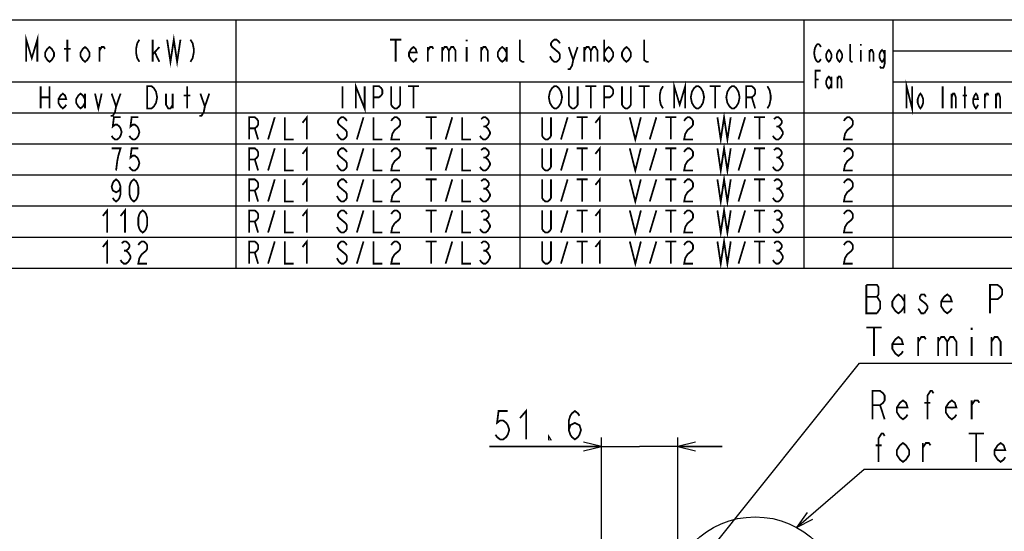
# Model space of a CAD drawing. Extents: x 34 to 410, y 34 to 287.
# Tile 76 of 77: x 222 to 333, y 229 to 287. Entities that reach past the tile are written whole.
import ezdxf

# ---------------------------------------------------------------- set-up
doc = ezdxf.new("R2010")
doc.units = 0
doc.header["$LTSCALE"] = 23.1
doc.layers.get('0').update_dxf_attribs({"linetype": 'CONTINUOUS'})
doc.layers.add('ALL_DIM', color=7, linetype='CONTINUOUS')
doc.layers.add('ALL_NOTE', color=7, linetype='CONTINUOUS')
doc.dimstyles.get("Standard").update_dxf_attribs({"dimtxt": 2.5, "dimasz": 2.5, "dimexe": 1.25, "dimexo": 0.625, "dimtad": 1, "dimcen": 2.5, "dimazin": 3, "dimtfac": 1, "dimtmove": 0, "dimatfit": 3})

# ---------------------------------------------------------------- blocks, each defined once
blk = doc.blocks.new('_OPEN')
at = {"color": 0, "linetype": 'BYBLOCK'}
for p, q in [((0, 0), (-1, 0.25)), ((-1, -0.25), (0, 0)), ((-1, 0), (0, 0))]:
    blk.add_line(p, q, dxfattribs=at)
blk = doc.blocks.new('*D15')
at = {"layer": 'ALL_DIM', "color": 2, "linetype": 'CONTINUOUS'}
for p, q in [((287.18, 177.64), (287.18, 239.89)), ((295.8, 226.44), (295.8, 239.89)), ((287.18, 238.89), (274.56, 238.89)), ((274.56, 238.89), (291.49, 238.89)), ((300.8, 238.89), (291.49, 238.89)), ((295.8, 238.89), (300.8, 238.89))]:
    blk.add_line(p, q, dxfattribs=at)
at = {"layer": 'ALL_DIM', "color": 2, "linetype": 'CONTINUOUS', "xscale": 2, "yscale": 2, "zscale": 2}
blk.add_blockref('_OPEN', (287.18, 238.89), dxfattribs=at)
at = {"layer": 'ALL_DIM', "color": 2, "linetype": 'CONTINUOUS', "xscale": 2, "yscale": 2, "zscale": 2, "rotation": 180}
blk.add_blockref('_OPEN', (295.8, 238.89), dxfattribs=at)

msp = doc.modelspace()

# ---------------------------------------------------------------- linework, layer by layer
at = {"color": 2, "linetype": 'CONTINUOUS'}
for p, q in [((144, 287), (410, 287)), ((246, 287), (246, 259)), ((310, 287), (310, 259)), ((320, 287), (320, 259)), ((320, 283.5), (410, 283.5)), ((196, 280), (310, 280)), ((278, 280), (278, 259)), ((320, 280), (410, 280)), ((144, 276.5), (410, 276.5)), ((144, 273), (410, 273)), ((144, 269.5), (410, 269.5)), ((144, 266), (410, 266)), ((144, 262.5), (410, 262.5)), ((144, 259), (410, 259))]:
    msp.add_line(p, q, dxfattribs=at)
at = {"color": 2, "linetype": 'CONTINUOUS', "const_width": 0.2}
for points in [[(247.5, 259.5), (247.5, 262), (248.125, 262), (248.375, 261.792), (248.5, 261.583), (248.5, 261.167), (248.375, 260.958), (248.125, 260.75), (247.5, 260.75)], [(249.625, 259.5), (250.375, 262)], [(251.5, 262), (251.5, 259.5), (252.5, 259.5)], [(253.5, 261.375), (254, 262), (254, 259.5)], [(258.5, 261.583), (258.375, 261.792), (258.125, 262), (257.875, 262), (257.625, 261.792), (257.5, 261.583), (257.5, 261.375), (257.625, 261.167), (257.875, 260.958), (258.125, 260.75), (258.375, 260.542), (258.5, 260.333), (258.5, 259.917), (258.375, 259.708), (258.125, 259.5), (257.875, 259.5), (257.625, 259.708), (257.5, 259.917), (257.375, 260.125)], [(259.625, 259.5), (260.375, 262)], [(261.5, 262), (261.5, 259.5), (262.5, 259.5)], [(263.5, 261.583), (263.625, 261.792), (263.875, 262), (264.125, 262), (264.375, 261.792), (264.5, 261.583), (264.5, 261.167), (264.375, 260.958), (264.125, 260.75), (263.875, 260.542), (263.625, 260.125), (263.5, 259.5), (264.5, 259.5)], [(267.375, 262), (268.625, 262)], [(268, 262), (268, 259.5)], [(269.625, 259.5), (270.375, 262)], [(271.5, 262), (271.5, 259.5), (272.5, 259.5)], [(273.625, 261.792), (273.875, 262), (274.125, 262), (274.375, 261.792), (274.5, 261.583), (274.5, 261.375), (274.375, 261.167), (274.125, 260.958), (274.375, 260.75), (274.5, 260.542), (274.625, 260.333), (274.625, 260.125), (274.5, 259.917), (274.375, 259.708), (274.125, 259.5), (273.875, 259.5), (273.625, 259.708), (273.5, 259.917)], [(281.5, 262), (281.5, 259.917), (281.375, 259.708), (281.125, 259.5), (280.875, 259.5), (280.625, 259.708), (280.5, 259.917), (280.5, 262)], [(282.625, 259.5), (283.375, 262)], [(284.375, 262), (285.625, 262)], [(285, 262), (285, 259.5)], [(286.5, 261.375), (287, 262), (287, 259.5)], [(290.375, 262), (291, 259.5), (291.625, 262)], [(292.625, 259.5), (293.375, 262)], [(294.375, 262), (295.625, 262)], [(295, 262), (295, 259.5)], [(296.5, 261.583), (296.625, 261.792), (296.875, 262), (297.125, 262), (297.375, 261.792), (297.5, 261.583), (297.5, 261.167), (297.375, 260.958), (297.125, 260.75), (296.875, 260.542), (296.625, 260.125), (296.5, 259.5), (297.5, 259.5)], [(300.25, 262), (300.625, 259.5), (301, 262), (301.375, 259.5), (301.75, 262)], [(302.625, 259.5), (303.375, 262)], [(304.375, 262), (305.625, 262)], [(305, 262), (305, 259.5)], [(306.625, 261.792), (306.875, 262), (307.125, 262), (307.375, 261.792), (307.5, 261.583), (307.5, 261.375), (307.375, 261.167), (307.125, 260.958), (307.375, 260.75), (307.5, 260.542), (307.625, 260.333), (307.625, 260.125), (307.5, 259.917), (307.375, 259.708), (307.125, 259.5), (306.875, 259.5), (306.625, 259.708), (306.5, 259.917)], [(248.125, 260.75), (248.5, 259.5)], [(273.875, 260.958), (274.125, 260.958)], [(306.875, 260.958), (307.125, 260.958)]]:
    msp.add_lwpolyline(points, dxfattribs=at)
at = {"color": 2, "linetype": 'CONTINUOUS'}
msp.add_circle((304.501, 221.143), 9.812, dxfattribs=at)
at = {"layer": 'ALL_DIM', "color": 2, "linetype": 'CONTINUOUS', "const_width": 0.2}
for points in [[(276.626, 242.887), (275.594, 242.887), (275.422, 241.554), (275.766, 241.821), (276.11, 241.821), (276.454, 241.554), (276.626, 241.287), (276.798, 240.754), (276.626, 240.221), (276.454, 239.954), (276.11, 239.687), (275.766, 239.687), (275.422, 239.954), (275.25, 240.221)], [(278.002, 242.087), (278.69, 242.887), (278.69, 239.687)], [(283.506, 240.754), (283.678, 241.287), (284.194, 241.554), (284.71, 241.287), (284.882, 240.754), (284.71, 240.221), (284.538, 239.954), (284.194, 239.687), (283.85, 239.954), (283.678, 240.221), (283.506, 240.754), (283.506, 241.821), (283.678, 242.354), (283.85, 242.621), (284.194, 242.887), (284.538, 242.621), (284.71, 242.354)], [(281.442, 239.687), (281.27, 239.687), (281.27, 239.954), (281.442, 239.687)]]:
    msp.add_lwpolyline(points, dxfattribs=at)
at = {"layer": 'ALL_NOTE', "color": 2, "linetype": 'CONTINUOUS'}
for p, q in [((296.234, 223.248), (316.263, 248.3)), ((316.263, 248.3), (316.513, 248.3)), ((316.513, 248.3), (355.041, 248.3)), ((309.173, 229.771), (316.78, 236.352)), ((316.78, 236.352), (317.03, 236.352)), ((317.03, 236.352), (402.342, 236.352))]:
    msp.add_line(p, q, dxfattribs=at)
at = {"layer": 'ALL_NOTE', "color": 2, "linetype": 'CONTINUOUS', "const_width": 0.2}
for points in [[(222.375, 282.25), (222.375, 284.75), (223, 282.667), (223.625, 284.75), (223.625, 282.25)], [(238.25, 284.75), (238.625, 282.25), (239, 284.75), (239.375, 282.25), (239.75, 284.75)], [(225.5, 282.875), (225.25, 282.458), (225, 282.25), (224.75, 282.458), (224.5, 282.875), (224.5, 283.292), (224.75, 283.708), (225, 283.917), (225.25, 283.708), (225.5, 283.292), (225.5, 282.875)], [(227, 282.25), (227, 284.75)], [(229.5, 282.875), (229.25, 282.458), (229, 282.25), (228.75, 282.458), (228.5, 282.875), (228.5, 283.292), (228.75, 283.708), (229, 283.917), (229.25, 283.708), (229.5, 283.292), (229.5, 282.875)], [(230.625, 282.25), (230.625, 283.917)], [(230.625, 283.5), (230.875, 283.917), (231.125, 283.917), (231.25, 283.708)], [(235.125, 284.75), (234.875, 284.333), (234.75, 283.708), (234.75, 283.292), (234.875, 282.667), (235.125, 282.25)], [(236.625, 282.25), (236.625, 284.75)], [(236.625, 283.083), (237.375, 283.917)], [(240.875, 284.75), (241.125, 284.333), (241.25, 283.708), (241.25, 283.292), (241.125, 282.667), (240.875, 282.25)], [(263.375, 284.75), (264.625, 284.75)], [(264, 284.75), (264, 282.25)], [(266.375, 282.667), (266.25, 282.458), (266, 282.25), (265.75, 282.458), (265.5, 282.875), (265.5, 283.292), (265.75, 283.708), (266, 283.917), (266.25, 283.708), (266.375, 283.292), (265.5, 283.292)], [(267.625, 282.25), (267.625, 283.917)], [(267.625, 283.5), (267.875, 283.917), (268.125, 283.917), (268.25, 283.708)], [(269.25, 283.917), (269.25, 282.25)], [(269.25, 283.5), (269.5, 283.917), (269.75, 283.917), (270, 283.5), (270, 282.25)], [(270, 283.5), (270.25, 283.917), (270.5, 283.917), (270.75, 283.5), (270.75, 282.25)], [(272, 284.75), (272, 284.542)], [(272, 283.917), (272, 282.25)], [(273.625, 282.25), (273.625, 283.917)], [(273.625, 283.5), (273.875, 283.917), (274.125, 283.917), (274.375, 283.5), (274.375, 282.25)], [(276.5, 282.875), (276.25, 282.458), (276, 282.25), (275.75, 282.458), (275.5, 282.875), (275.5, 283.292), (275.75, 283.708), (276, 283.917), (276.25, 283.708), (276.5, 283.292)], [(276.5, 283.917), (276.5, 282.25)], [(278.5, 282.25), (278.25, 282.25), (278, 282.458), (278, 284.75)], [(282.5, 284.333), (282.375, 284.542), (282.125, 284.75), (281.875, 284.75), (281.625, 284.542), (281.5, 284.333), (281.5, 284.125), (281.625, 283.917), (281.875, 283.708), (282.125, 283.5), (282.375, 283.292), (282.5, 283.083), (282.5, 282.667), (282.375, 282.458), (282.125, 282.25), (281.875, 282.25), (281.625, 282.458), (281.5, 282.667), (281.375, 282.875)], [(283.5, 283.917), (284, 282.458), (283.875, 281.833), (283.625, 281.417), (283.375, 281.417)], [(284, 282.458), (284.5, 283.917)], [(285.25, 283.917), (285.25, 282.25)], [(285.25, 283.5), (285.5, 283.917), (285.75, 283.917), (286, 283.5), (286, 282.25)], [(286, 283.5), (286.25, 283.917), (286.5, 283.917), (286.75, 283.5), (286.75, 282.25)], [(287.5, 284.75), (287.5, 282.25)], [(287.5, 283.292), (287.75, 283.708), (288, 283.917), (288.25, 283.708), (288.5, 283.292), (288.5, 282.875), (288.25, 282.458), (288, 282.25), (287.75, 282.458), (287.5, 282.875)], [(290.5, 282.875), (290.25, 282.458), (290, 282.25), (289.75, 282.458), (289.5, 282.875), (289.5, 283.292), (289.75, 283.708), (290, 283.917), (290.25, 283.708), (290.5, 283.292), (290.5, 282.875)], [(292.5, 282.25), (292.25, 282.25), (292, 282.458), (292, 284.75)], [(311.9, 282.583), (311.825, 282.417), (311.675, 282.25), (311.525, 282.25), (311.375, 282.417), (311.3, 282.583), (311.225, 282.75), (311.15, 283.25), (311.225, 283.75), (311.3, 283.917), (311.375, 284.083), (311.525, 284.25), (311.675, 284.25), (311.825, 284.083), (311.9, 283.917)], [(315.5, 282.25), (315.35, 282.25), (315.2, 282.417), (315.2, 284.25)], [(316.4, 284.25), (316.4, 284.083)], [(226.625, 283.708), (227.375, 283.708)], [(236.875, 283.292), (237.375, 282.25)], [(313.1, 282.75), (312.95, 282.417), (312.8, 282.25), (312.65, 282.417), (312.5, 282.75), (312.5, 283.083), (312.65, 283.417), (312.8, 283.583), (312.95, 283.417), (313.1, 283.083), (313.1, 282.75)], [(314.3, 282.75), (314.15, 282.417), (314, 282.25), (313.85, 282.417), (313.7, 282.75), (313.7, 283.083), (313.85, 283.417), (314, 283.583), (314.15, 283.417), (314.3, 283.083), (314.3, 282.75)], [(316.4, 283.583), (316.4, 282.25)], [(317.375, 282.25), (317.375, 283.583)], [(317.375, 283.25), (317.525, 283.583), (317.675, 283.583), (317.825, 283.25), (317.825, 282.25)], [(319.1, 282.75), (318.95, 282.417), (318.8, 282.25), (318.65, 282.417), (318.5, 282.75), (318.5, 283.083), (318.65, 283.417), (318.8, 283.583), (318.95, 283.417), (319.1, 283.083)], [(319.1, 283.583), (319.1, 282.083), (319.025, 281.75), (318.95, 281.583), (318.65, 281.583), (318.575, 281.75)], [(311.3, 279.25), (311.3, 281.25), (311.9, 281.25)], [(313.1, 279.75), (312.95, 279.417), (312.8, 279.25), (312.65, 279.417), (312.5, 279.75), (312.5, 280.083), (312.65, 280.417), (312.8, 280.583), (312.95, 280.417), (313.1, 280.083)], [(313.1, 280.583), (313.1, 279.25)], [(313.775, 279.25), (313.775, 280.583)], [(313.775, 280.25), (313.925, 280.583), (314.075, 280.583), (314.225, 280.25), (314.225, 279.25)], [(224, 279.5), (224, 277)], [(225, 279.5), (225, 277)], [(236, 279.5), (236.5, 279.5), (236.75, 279.292), (236.875, 279.083), (237, 278.875), (237.125, 278.25), (237, 277.625), (236.875, 277.417), (236.75, 277.208), (236.5, 277), (236, 277), (236, 279.5)], [(240.5, 277), (240.5, 279.5)], [(258, 279.5), (258, 277)], [(259.5, 277), (259.5, 279.5), (260.5, 277), (260.5, 279.5)], [(261.5, 277), (261.5, 279.5), (262.125, 279.5), (262.375, 279.292), (262.5, 279.083), (262.5, 278.667), (262.375, 278.458), (262.125, 278.25), (261.5, 278.25)], [(264.5, 279.5), (264.5, 277.417), (264.375, 277.208), (264.125, 277), (263.875, 277), (263.625, 277.208), (263.5, 277.417), (263.5, 279.5)], [(265.375, 279.5), (266.625, 279.5)], [(266, 279.5), (266, 277)], [(282.5, 277.417), (282.375, 277.208), (282.125, 277), (281.875, 277), (281.625, 277.208), (281.5, 277.417), (281.375, 277.625), (281.25, 278.25), (281.375, 278.875), (281.5, 279.083), (281.625, 279.292), (281.875, 279.5), (282.125, 279.5), (282.375, 279.292), (282.5, 279.083), (282.625, 278.875), (282.75, 278.25), (282.625, 277.625), (282.5, 277.417)], [(284.5, 279.5), (284.5, 277.417), (284.375, 277.208), (284.125, 277), (283.875, 277), (283.625, 277.208), (283.5, 277.417), (283.5, 279.5)], [(285.375, 279.5), (286.625, 279.5)], [(286, 279.5), (286, 277)], [(287.5, 277), (287.5, 279.5), (288.125, 279.5), (288.375, 279.292), (288.5, 279.083), (288.5, 278.667), (288.375, 278.458), (288.125, 278.25), (287.5, 278.25)], [(290.5, 279.5), (290.5, 277.417), (290.375, 277.208), (290.125, 277), (289.875, 277), (289.625, 277.208), (289.5, 277.417), (289.5, 279.5)], [(291.375, 279.5), (292.625, 279.5)], [(292, 279.5), (292, 277)], [(294.125, 279.5), (293.875, 279.083), (293.75, 278.458), (293.75, 278.042), (293.875, 277.417), (294.125, 277)], [(295.375, 277), (295.375, 279.5), (296, 277.417), (296.625, 279.5), (296.625, 277)], [(298.5, 277.417), (298.375, 277.208), (298.125, 277), (297.875, 277), (297.625, 277.208), (297.5, 277.417), (297.375, 277.625), (297.25, 278.25), (297.375, 278.875), (297.5, 279.083), (297.625, 279.292), (297.875, 279.5), (298.125, 279.5), (298.375, 279.292), (298.5, 279.083), (298.625, 278.875), (298.75, 278.25), (298.625, 277.625), (298.5, 277.417)], [(299.375, 279.5), (300.625, 279.5)], [(300, 279.5), (300, 277)], [(302.5, 277.417), (302.375, 277.208), (302.125, 277), (301.875, 277), (301.625, 277.208), (301.5, 277.417), (301.375, 277.625), (301.25, 278.25), (301.375, 278.875), (301.5, 279.083), (301.625, 279.292), (301.875, 279.5), (302.125, 279.5), (302.375, 279.292), (302.5, 279.083), (302.625, 278.875), (302.75, 278.25), (302.625, 277.625), (302.5, 277.417)], [(303.5, 277), (303.5, 279.5), (304.125, 279.5), (304.375, 279.292), (304.5, 279.083), (304.5, 278.667), (304.375, 278.458), (304.125, 278.25), (303.5, 278.25)], [(305.875, 279.5), (306.125, 279.083), (306.25, 278.458), (306.25, 278.042), (306.125, 277.417), (305.875, 277)], [(311.3, 280.25), (311.675, 280.25)], [(321.562, 277), (321.562, 279.5), (322.188, 277), (322.188, 279.5)], [(325.625, 279.5), (325.625, 277)], [(328.125, 277), (328.125, 279.5)], [(226.875, 277.417), (226.75, 277.208), (226.5, 277), (226.25, 277.208), (226, 277.625), (226, 278.042), (226.25, 278.458), (226.5, 278.667), (226.75, 278.458), (226.875, 278.042), (226, 278.042)], [(229, 277.625), (228.75, 277.208), (228.5, 277), (228.25, 277.208), (228, 277.625), (228, 278.042), (228.25, 278.458), (228.5, 278.667), (228.75, 278.458), (229, 278.042)], [(229, 278.667), (229, 277)], [(230.125, 278.667), (230.5, 277), (230.875, 278.667)], [(232, 278.667), (232.5, 277.208), (232.375, 276.583), (232.125, 276.167), (231.875, 276.167)], [(232.5, 277.208), (233, 278.667)], [(238.125, 278.667), (238.125, 277.417), (238.375, 277), (238.625, 277), (238.875, 277.417)], [(238.875, 278.667), (238.875, 277)], [(240.125, 278.458), (240.875, 278.458)], [(242, 278.667), (242.5, 277.208), (242.375, 276.583), (242.125, 276.167), (241.875, 276.167)], [(242.5, 277.208), (243, 278.667)], [(323.438, 277.625), (323.281, 277.208), (323.125, 277), (322.969, 277.208), (322.813, 277.625), (322.813, 278.042), (322.969, 278.458), (323.125, 278.667), (323.281, 278.458), (323.438, 278.042), (323.438, 277.625)], [(326.641, 277), (326.641, 278.667)], [(326.641, 278.25), (326.797, 278.667), (326.953, 278.667), (327.109, 278.25), (327.109, 277)], [(327.891, 278.458), (328.359, 278.458)], [(329.609, 277.417), (329.531, 277.208), (329.375, 277), (329.219, 277.208), (329.062, 277.625), (329.062, 278.042), (329.219, 278.458), (329.375, 278.667), (329.531, 278.458), (329.609, 278.042), (329.062, 278.042)], [(330.391, 277), (330.391, 278.667)], [(330.391, 278.25), (330.547, 278.667), (330.703, 278.667), (330.781, 278.458)], [(331.641, 277), (331.641, 278.667)], [(331.641, 278.25), (331.797, 278.667), (331.953, 278.667), (332.109, 278.25), (332.109, 277)], [(224, 278.25), (225, 278.25)], [(304.125, 278.25), (304.5, 277)], [(253.5, 275.375), (254, 276), (254, 273.5)], [(286.5, 275.375), (287, 276), (287, 273.5)], [(300.25, 276), (300.625, 273.5), (301, 276), (301.375, 273.5), (301.75, 276)], [(233, 276), (232.25, 276), (232.125, 274.958), (232.375, 275.167), (232.625, 275.167), (232.875, 274.958), (233, 274.75), (233.125, 274.333), (233, 273.917), (232.875, 273.708), (232.625, 273.5), (232.375, 273.5), (232.125, 273.708), (232, 273.917)], [(235, 276), (234.25, 276), (234.125, 274.958), (234.375, 275.167), (234.625, 275.167), (234.875, 274.958), (235, 274.75), (235.125, 274.333), (235, 273.917), (234.875, 273.708), (234.625, 273.5), (234.375, 273.5), (234.125, 273.708), (234, 273.917)], [(247.5, 273.5), (247.5, 276), (248.125, 276), (248.375, 275.792), (248.5, 275.583), (248.5, 275.167), (248.375, 274.958), (248.125, 274.75), (247.5, 274.75)], [(249.625, 273.5), (250.375, 276)], [(251.5, 276), (251.5, 273.5), (252.5, 273.5)], [(258.5, 275.583), (258.375, 275.792), (258.125, 276), (257.875, 276), (257.625, 275.792), (257.5, 275.583), (257.5, 275.375), (257.625, 275.167), (257.875, 274.958), (258.125, 274.75), (258.375, 274.542), (258.5, 274.333), (258.5, 273.917), (258.375, 273.708), (258.125, 273.5), (257.875, 273.5), (257.625, 273.708), (257.5, 273.917), (257.375, 274.125)], [(259.625, 273.5), (260.375, 276)], [(261.5, 276), (261.5, 273.5), (262.5, 273.5)], [(263.5, 275.583), (263.625, 275.792), (263.875, 276), (264.125, 276), (264.375, 275.792), (264.5, 275.583), (264.5, 275.167), (264.375, 274.958), (264.125, 274.75), (263.875, 274.542), (263.625, 274.125), (263.5, 273.5), (264.5, 273.5)], [(267.375, 276), (268.625, 276)], [(268, 276), (268, 273.5)], [(269.625, 273.5), (270.375, 276)], [(271.5, 276), (271.5, 273.5), (272.5, 273.5)], [(273.625, 275.792), (273.875, 276), (274.125, 276), (274.375, 275.792), (274.5, 275.583), (274.5, 275.375), (274.375, 275.167), (274.125, 274.958), (274.375, 274.75), (274.5, 274.542), (274.625, 274.333), (274.625, 274.125), (274.5, 273.917), (274.375, 273.708), (274.125, 273.5), (273.875, 273.5), (273.625, 273.708), (273.5, 273.917)], [(281.5, 276), (281.5, 273.917), (281.375, 273.708), (281.125, 273.5), (280.875, 273.5), (280.625, 273.708), (280.5, 273.917), (280.5, 276)], [(282.625, 273.5), (283.375, 276)], [(284.375, 276), (285.625, 276)], [(285, 276), (285, 273.5)], [(290.375, 276), (291, 273.5), (291.625, 276)], [(292.625, 273.5), (293.375, 276)], [(294.375, 276), (295.625, 276)], [(295, 276), (295, 273.5)], [(296.5, 275.583), (296.625, 275.792), (296.875, 276), (297.125, 276), (297.375, 275.792), (297.5, 275.583), (297.5, 275.167), (297.375, 274.958), (297.125, 274.75), (296.875, 274.542), (296.625, 274.125), (296.5, 273.5), (297.5, 273.5)], [(302.625, 273.5), (303.375, 276)], [(304.375, 276), (305.625, 276)], [(305, 276), (305, 273.5)], [(306.625, 275.792), (306.875, 276), (307.125, 276), (307.375, 275.792), (307.5, 275.583), (307.5, 275.375), (307.375, 275.167), (307.125, 274.958), (307.375, 274.75), (307.5, 274.542), (307.625, 274.333), (307.625, 274.125), (307.5, 273.917), (307.375, 273.708), (307.125, 273.5), (306.875, 273.5), (306.625, 273.708), (306.5, 273.917)], [(314.5, 275.583), (314.625, 275.792), (314.875, 276), (315.125, 276), (315.375, 275.792), (315.5, 275.583), (315.5, 275.167), (315.375, 274.958), (315.125, 274.75), (314.875, 274.542), (314.625, 274.125), (314.5, 273.5), (315.5, 273.5)], [(248.125, 274.75), (248.5, 273.5)], [(273.875, 274.958), (274.125, 274.958)], [(306.875, 274.958), (307.125, 274.958)], [(300.25, 272.5), (300.625, 270), (301, 272.5), (301.375, 270), (301.75, 272.5)], [(232.5, 270), (232.625, 271.042), (232.75, 271.667), (232.875, 272.083), (233, 272.5), (232, 272.5)], [(235, 272.5), (234.25, 272.5), (234.125, 271.458), (234.375, 271.667), (234.625, 271.667), (234.875, 271.458), (235, 271.25), (235.125, 270.833), (235, 270.417), (234.875, 270.208), (234.625, 270), (234.375, 270), (234.125, 270.208), (234, 270.417)], [(247.5, 270), (247.5, 272.5), (248.125, 272.5), (248.375, 272.292), (248.5, 272.083), (248.5, 271.667), (248.375, 271.458), (248.125, 271.25), (247.5, 271.25)], [(249.625, 270), (250.375, 272.5)], [(251.5, 272.5), (251.5, 270), (252.5, 270)], [(253.5, 271.875), (254, 272.5), (254, 270)], [(258.5, 272.083), (258.375, 272.292), (258.125, 272.5), (257.875, 272.5), (257.625, 272.292), (257.5, 272.083), (257.5, 271.875), (257.625, 271.667), (257.875, 271.458), (258.125, 271.25), (258.375, 271.042), (258.5, 270.833), (258.5, 270.417), (258.375, 270.208), (258.125, 270), (257.875, 270), (257.625, 270.208), (257.5, 270.417), (257.375, 270.625)], [(259.625, 270), (260.375, 272.5)], [(261.5, 272.5), (261.5, 270), (262.5, 270)], [(263.5, 272.083), (263.625, 272.292), (263.875, 272.5), (264.125, 272.5), (264.375, 272.292), (264.5, 272.083), (264.5, 271.667), (264.375, 271.458), (264.125, 271.25), (263.875, 271.042), (263.625, 270.625), (263.5, 270), (264.5, 270)], [(267.375, 272.5), (268.625, 272.5)], [(268, 272.5), (268, 270)], [(269.625, 270), (270.375, 272.5)], [(271.5, 272.5), (271.5, 270), (272.5, 270)], [(273.625, 272.292), (273.875, 272.5), (274.125, 272.5), (274.375, 272.292), (274.5, 272.083), (274.5, 271.875), (274.375, 271.667), (274.125, 271.458), (274.375, 271.25), (274.5, 271.042), (274.625, 270.833), (274.625, 270.625), (274.5, 270.417), (274.375, 270.208), (274.125, 270), (273.875, 270), (273.625, 270.208), (273.5, 270.417)], [(281.5, 272.5), (281.5, 270.417), (281.375, 270.208), (281.125, 270), (280.875, 270), (280.625, 270.208), (280.5, 270.417), (280.5, 272.5)], [(282.625, 270), (283.375, 272.5)], [(284.375, 272.5), (285.625, 272.5)], [(285, 272.5), (285, 270)], [(286.5, 271.875), (287, 272.5), (287, 270)], [(290.375, 272.5), (291, 270), (291.625, 272.5)], [(292.625, 270), (293.375, 272.5)], [(294.375, 272.5), (295.625, 272.5)], [(295, 272.5), (295, 270)], [(296.5, 272.083), (296.625, 272.292), (296.875, 272.5), (297.125, 272.5), (297.375, 272.292), (297.5, 272.083), (297.5, 271.667), (297.375, 271.458), (297.125, 271.25), (296.875, 271.042), (296.625, 270.625), (296.5, 270), (297.5, 270)], [(302.625, 270), (303.375, 272.5)], [(304.375, 272.5), (305.625, 272.5)], [(305, 272.5), (305, 270)], [(306.625, 272.292), (306.875, 272.5), (307.125, 272.5), (307.375, 272.292), (307.5, 272.083), (307.5, 271.875), (307.375, 271.667), (307.125, 271.458), (307.375, 271.25), (307.5, 271.042), (307.625, 270.833), (307.625, 270.625), (307.5, 270.417), (307.375, 270.208), (307.125, 270), (306.875, 270), (306.625, 270.208), (306.5, 270.417)], [(314.5, 272.083), (314.625, 272.292), (314.875, 272.5), (315.125, 272.5), (315.375, 272.292), (315.5, 272.083), (315.5, 271.667), (315.375, 271.458), (315.125, 271.25), (314.875, 271.042), (314.625, 270.625), (314.5, 270), (315.5, 270)], [(248.125, 271.25), (248.5, 270)], [(273.875, 271.458), (274.125, 271.458)], [(306.875, 271.458), (307.125, 271.458)], [(300.25, 269), (300.625, 266.5), (301, 269), (301.375, 266.5), (301.75, 269)], [(233, 268.167), (232.875, 267.75), (232.5, 267.542), (232.125, 267.75), (232, 268.167), (232.125, 268.583), (232.25, 268.792), (232.5, 269), (232.75, 268.792), (232.875, 268.583), (233, 268.167), (233, 267.333), (232.875, 266.917), (232.75, 266.708), (232.5, 266.5), (232.25, 266.708), (232.125, 266.917)], [(234.5, 266.5), (234.25, 266.708), (234.125, 266.917), (234, 267.333), (234, 268.167), (234.125, 268.583), (234.25, 268.792), (234.5, 269), (234.75, 268.792), (234.875, 268.583), (235, 268.167), (235, 267.333), (234.875, 266.917), (234.75, 266.708), (234.5, 266.5)], [(247.5, 266.5), (247.5, 269), (248.125, 269), (248.375, 268.792), (248.5, 268.583), (248.5, 268.167), (248.375, 267.958), (248.125, 267.75), (247.5, 267.75)], [(249.625, 266.5), (250.375, 269)], [(251.5, 269), (251.5, 266.5), (252.5, 266.5)], [(253.5, 268.375), (254, 269), (254, 266.5)], [(258.5, 268.583), (258.375, 268.792), (258.125, 269), (257.875, 269), (257.625, 268.792), (257.5, 268.583), (257.5, 268.375), (257.625, 268.167), (257.875, 267.958), (258.125, 267.75), (258.375, 267.542), (258.5, 267.333), (258.5, 266.917), (258.375, 266.708), (258.125, 266.5), (257.875, 266.5), (257.625, 266.708), (257.5, 266.917), (257.375, 267.125)], [(259.625, 266.5), (260.375, 269)], [(261.5, 269), (261.5, 266.5), (262.5, 266.5)], [(263.5, 268.583), (263.625, 268.792), (263.875, 269), (264.125, 269), (264.375, 268.792), (264.5, 268.583), (264.5, 268.167), (264.375, 267.958), (264.125, 267.75), (263.875, 267.542), (263.625, 267.125), (263.5, 266.5), (264.5, 266.5)], [(267.375, 269), (268.625, 269)], [(268, 269), (268, 266.5)], [(269.625, 266.5), (270.375, 269)], [(271.5, 269), (271.5, 266.5), (272.5, 266.5)], [(273.625, 268.792), (273.875, 269), (274.125, 269), (274.375, 268.792), (274.5, 268.583), (274.5, 268.375), (274.375, 268.167), (274.125, 267.958), (274.375, 267.75), (274.5, 267.542), (274.625, 267.333), (274.625, 267.125), (274.5, 266.917), (274.375, 266.708), (274.125, 266.5), (273.875, 266.5), (273.625, 266.708), (273.5, 266.917)], [(281.5, 269), (281.5, 266.917), (281.375, 266.708), (281.125, 266.5), (280.875, 266.5), (280.625, 266.708), (280.5, 266.917), (280.5, 269)], [(282.625, 266.5), (283.375, 269)], [(284.375, 269), (285.625, 269)], [(285, 269), (285, 266.5)], [(286.5, 268.375), (287, 269), (287, 266.5)], [(290.375, 269), (291, 266.5), (291.625, 269)], [(292.625, 266.5), (293.375, 269)], [(294.375, 269), (295.625, 269)], [(295, 269), (295, 266.5)], [(296.5, 268.583), (296.625, 268.792), (296.875, 269), (297.125, 269), (297.375, 268.792), (297.5, 268.583), (297.5, 268.167), (297.375, 267.958), (297.125, 267.75), (296.875, 267.542), (296.625, 267.125), (296.5, 266.5), (297.5, 266.5)], [(302.625, 266.5), (303.375, 269)], [(304.375, 269), (305.625, 269)], [(305, 269), (305, 266.5)], [(306.625, 268.792), (306.875, 269), (307.125, 269), (307.375, 268.792), (307.5, 268.583), (307.5, 268.375), (307.375, 268.167), (307.125, 267.958), (307.375, 267.75), (307.5, 267.542), (307.625, 267.333), (307.625, 267.125), (307.5, 266.917), (307.375, 266.708), (307.125, 266.5), (306.875, 266.5), (306.625, 266.708), (306.5, 266.917)], [(314.5, 268.583), (314.625, 268.792), (314.875, 269), (315.125, 269), (315.375, 268.792), (315.5, 268.583), (315.5, 268.167), (315.375, 267.958), (315.125, 267.75), (314.875, 267.542), (314.625, 267.125), (314.5, 266.5), (315.5, 266.5)], [(248.125, 267.75), (248.5, 266.5)], [(273.875, 267.958), (274.125, 267.958)], [(306.875, 267.958), (307.125, 267.958)], [(231, 264.875), (231.5, 265.5), (231.5, 263)], [(233, 264.875), (233.5, 265.5), (233.5, 263)], [(235.5, 263), (235.25, 263.208), (235.125, 263.417), (235, 263.833), (235, 264.667), (235.125, 265.083), (235.25, 265.292), (235.5, 265.5), (235.75, 265.292), (235.875, 265.083), (236, 264.667), (236, 263.833), (235.875, 263.417), (235.75, 263.208), (235.5, 263)], [(247.5, 263), (247.5, 265.5), (248.125, 265.5), (248.375, 265.292), (248.5, 265.083), (248.5, 264.667), (248.375, 264.458), (248.125, 264.25), (247.5, 264.25)], [(249.625, 263), (250.375, 265.5)], [(251.5, 265.5), (251.5, 263), (252.5, 263)], [(253.5, 264.875), (254, 265.5), (254, 263)], [(258.5, 265.083), (258.375, 265.292), (258.125, 265.5), (257.875, 265.5), (257.625, 265.292), (257.5, 265.083), (257.5, 264.875), (257.625, 264.667), (257.875, 264.458), (258.125, 264.25), (258.375, 264.042), (258.5, 263.833), (258.5, 263.417), (258.375, 263.208), (258.125, 263), (257.875, 263), (257.625, 263.208), (257.5, 263.417), (257.375, 263.625)], [(259.625, 263), (260.375, 265.5)], [(261.5, 265.5), (261.5, 263), (262.5, 263)], [(263.5, 265.083), (263.625, 265.292), (263.875, 265.5), (264.125, 265.5), (264.375, 265.292), (264.5, 265.083), (264.5, 264.667), (264.375, 264.458), (264.125, 264.25), (263.875, 264.042), (263.625, 263.625), (263.5, 263), (264.5, 263)], [(267.375, 265.5), (268.625, 265.5)], [(268, 265.5), (268, 263)], [(269.625, 263), (270.375, 265.5)], [(271.5, 265.5), (271.5, 263), (272.5, 263)], [(273.625, 265.292), (273.875, 265.5), (274.125, 265.5), (274.375, 265.292), (274.5, 265.083), (274.5, 264.875), (274.375, 264.667), (274.125, 264.458), (274.375, 264.25), (274.5, 264.042), (274.625, 263.833), (274.625, 263.625), (274.5, 263.417), (274.375, 263.208), (274.125, 263), (273.875, 263), (273.625, 263.208), (273.5, 263.417)], [(281.5, 265.5), (281.5, 263.417), (281.375, 263.208), (281.125, 263), (280.875, 263), (280.625, 263.208), (280.5, 263.417), (280.5, 265.5)], [(282.625, 263), (283.375, 265.5)], [(284.375, 265.5), (285.625, 265.5)], [(285, 265.5), (285, 263)], [(286.5, 264.875), (287, 265.5), (287, 263)], [(290.375, 265.5), (291, 263), (291.625, 265.5)], [(292.625, 263), (293.375, 265.5)], [(294.375, 265.5), (295.625, 265.5)], [(295, 265.5), (295, 263)], [(296.5, 265.083), (296.625, 265.292), (296.875, 265.5), (297.125, 265.5), (297.375, 265.292), (297.5, 265.083), (297.5, 264.667), (297.375, 264.458), (297.125, 264.25), (296.875, 264.042), (296.625, 263.625), (296.5, 263), (297.5, 263)], [(300.25, 265.5), (300.625, 263), (301, 265.5), (301.375, 263), (301.75, 265.5)], [(302.625, 263), (303.375, 265.5)], [(304.375, 265.5), (305.625, 265.5)], [(305, 265.5), (305, 263)], [(306.625, 265.292), (306.875, 265.5), (307.125, 265.5), (307.375, 265.292), (307.5, 265.083), (307.5, 264.875), (307.375, 264.667), (307.125, 264.458), (307.375, 264.25), (307.5, 264.042), (307.625, 263.833), (307.625, 263.625), (307.5, 263.417), (307.375, 263.208), (307.125, 263), (306.875, 263), (306.625, 263.208), (306.5, 263.417)], [(314.5, 265.083), (314.625, 265.292), (314.875, 265.5), (315.125, 265.5), (315.375, 265.292), (315.5, 265.083), (315.5, 264.667), (315.375, 264.458), (315.125, 264.25), (314.875, 264.042), (314.625, 263.625), (314.5, 263), (315.5, 263)], [(248.125, 264.25), (248.5, 263)], [(273.875, 264.458), (274.125, 264.458)], [(306.875, 264.458), (307.125, 264.458)], [(231, 261.375), (231.5, 262), (231.5, 259.5)], [(233.125, 261.792), (233.375, 262), (233.625, 262), (233.875, 261.792), (234, 261.583), (234, 261.375), (233.875, 261.167), (233.625, 260.958), (233.875, 260.75), (234, 260.542), (234.125, 260.333), (234.125, 260.125), (234, 259.917), (233.875, 259.708), (233.625, 259.5), (233.375, 259.5), (233.125, 259.708), (233, 259.917)], [(235, 261.583), (235.125, 261.792), (235.375, 262), (235.625, 262), (235.875, 261.792), (236, 261.583), (236, 261.167), (235.875, 260.958), (235.625, 260.75), (235.375, 260.542), (235.125, 260.125), (235, 259.5), (236, 259.5)], [(314.5, 261.583), (314.625, 261.792), (314.875, 262), (315.125, 262), (315.375, 261.792), (315.5, 261.583), (315.5, 261.167), (315.375, 260.958), (315.125, 260.75), (314.875, 260.542), (314.625, 260.125), (314.5, 259.5), (315.5, 259.5)], [(233.375, 260.958), (233.625, 260.958)], [(318.233, 253.9), (318.577, 254.433), (318.577, 255.233), (318.405, 255.5), (318.233, 255.767), (318.405, 256.033), (318.405, 256.833), (318.233, 257.1), (317.029, 257.1)], [(317.029, 257.1), (317.029, 253.9), (318.233, 253.9)], [(330.961, 253.9), (330.961, 257.1), (331.821, 257.1), (332.165, 256.833), (332.337, 256.567), (332.337, 256.033), (332.165, 255.767), (331.821, 255.5), (330.961, 255.5)], [(317.029, 255.767), (318.233, 255.767)], [(321.329, 254.7), (320.985, 254.167), (320.641, 253.9), (320.297, 254.167), (319.953, 254.7), (319.953, 255.233), (320.297, 255.767), (320.641, 256.033), (320.985, 255.767), (321.329, 255.233)], [(321.329, 256.033), (321.329, 253.9)], [(323.737, 255.767), (323.565, 256.033), (323.221, 256.033), (323.049, 255.767), (323.049, 255.5)], [(323.049, 255.5), (323.737, 254.967), (323.909, 254.7), (323.909, 254.433), (323.565, 253.9)], [(326.661, 254.433), (326.489, 254.167), (326.145, 253.9), (325.801, 254.167), (325.457, 254.7), (325.457, 255.233), (325.801, 255.767), (326.145, 256.033), (326.489, 255.767), (326.661, 255.233), (325.457, 255.233)], [(323.565, 253.9), (323.221, 253.9), (323.049, 254.167), (322.877, 254.433)], [(317.029, 252.3), (318.749, 252.3)], [(317.889, 252.3), (317.889, 249.1)], [(328.897, 252.3), (328.897, 252.033)], [(321.157, 249.633), (320.985, 249.367), (320.641, 249.1), (320.297, 249.367), (319.953, 249.9), (319.953, 250.433), (320.297, 250.967), (320.641, 251.233), (320.985, 250.967), (321.157, 250.433), (319.953, 250.433)], [(322.877, 250.7), (323.221, 251.233), (323.565, 251.233), (323.737, 250.967)], [(322.877, 249.1), (322.877, 251.233)], [(325.113, 250.7), (325.457, 251.233), (325.801, 251.233), (326.145, 250.7), (326.145, 249.1)], [(325.113, 251.233), (325.113, 249.1)], [(326.145, 250.7), (326.489, 251.233), (326.833, 251.233), (327.177, 250.7), (327.177, 249.1)], [(328.897, 251.233), (328.897, 249.1)], [(331.133, 250.7), (331.477, 251.233), (331.821, 251.233), (332.165, 250.7), (332.165, 249.1)], [(331.133, 249.1), (331.133, 251.233)], [(317.718, 241.952), (317.718, 245.152), (318.578, 245.152), (318.922, 244.885), (319.094, 244.618), (319.094, 244.085), (318.922, 243.818), (318.578, 243.552), (317.718, 243.552)], [(323.91, 241.952), (323.91, 244.618), (324.254, 245.152), (324.426, 245.152), (324.598, 244.885)], [(321.674, 242.485), (321.502, 242.218), (321.158, 241.952), (320.814, 242.218), (320.47, 242.752), (320.47, 243.285), (320.814, 243.818), (321.158, 244.085), (321.502, 243.818), (321.674, 243.285), (320.47, 243.285)], [(327.178, 242.485), (327.006, 242.218), (326.662, 241.952), (326.318, 242.218), (325.974, 242.752), (325.974, 243.285), (326.318, 243.818), (326.662, 244.085), (327.006, 243.818), (327.178, 243.285), (325.974, 243.285)], [(328.898, 243.552), (329.242, 244.085), (329.586, 244.085), (329.758, 243.818)], [(328.898, 241.952), (328.898, 244.085)], [(318.578, 243.552), (319.094, 241.952)], [(323.566, 243.818), (324.254, 243.818)], [(318.406, 237.152), (318.406, 239.818), (318.75, 240.352), (318.922, 240.352), (319.094, 240.085)], [(328.554, 240.352), (330.274, 240.352)], [(329.414, 240.352), (329.414, 237.152)], [(318.062, 239.018), (318.75, 239.018)], [(321.846, 237.952), (321.502, 237.418), (321.158, 237.152), (320.814, 237.418), (320.47, 237.952), (320.47, 238.485), (320.814, 239.018), (321.158, 239.285), (321.502, 239.018), (321.846, 238.485), (321.846, 237.952)], [(323.394, 238.752), (323.738, 239.285), (324.082, 239.285), (324.254, 239.018)], [(323.394, 237.152), (323.394, 239.285)], [(332.682, 237.685), (332.51, 237.418), (332.166, 237.152), (331.822, 237.418), (331.478, 237.952), (331.478, 238.485), (331.822, 239.018), (332.166, 239.285), (332.51, 239.018), (332.682, 238.485), (331.478, 238.485)]]:
    msp.add_lwpolyline(points, dxfattribs=at)
at = {"layer": 'ALL_NOTE', "color": 2, "linetype": 'CONTINUOUS'}
msp.add_lwpolyline([(310.359, 231.457), (309.173, 229.771), (311.013, 230.701)], dxfattribs=at)

# ---------------------------------------------------------------- dimensions: what is measured, and where the dimension line sits
at = {"layer": 'ALL_DIM', "color": 2, "linetype": 'CONTINUOUS'}
dim = msp.add_linear_dim(base=(295.802, 238.887), p1=(287.184, 176.638), p2=(295.802, 225.444), dimstyle='Standard', dxfattribs=at)
dim.commit()
dim.dimension.update_dxf_attribs({"geometry": '*D15', "text_midpoint": (274.562, 238.887), "dimtype": 128})

doc.saveas('drawing.dxf')
